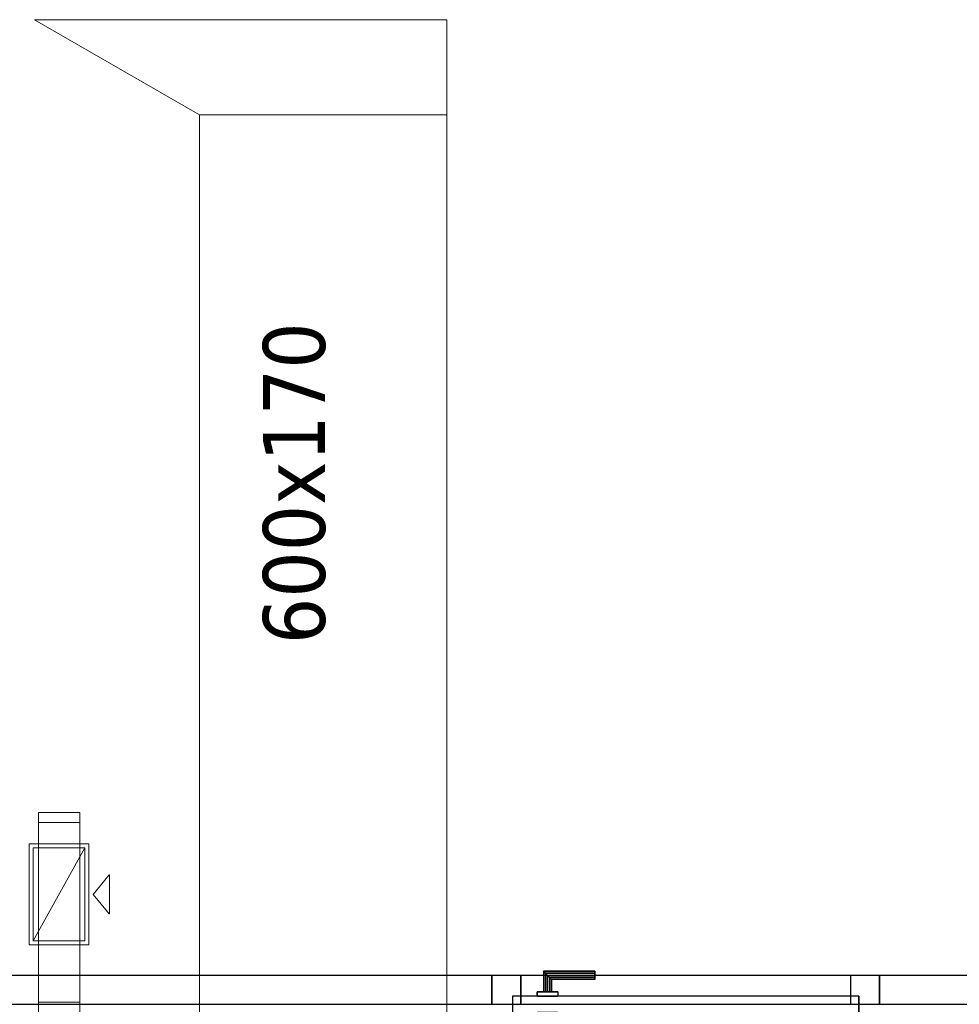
# Model space of a CAD drawing. Header units: metres. Extents: x 391.1 to 427.5, y 12.8 to 28.4.
# Tile 82 of 189: x 407.1 to 409.3, y 17.4 to 19.8. Entities that reach past the tile are written whole.
import ezdxf

# ---------------------------------------------------------------- set-up
doc = ezdxf.new("R2010")
doc.units = ezdxf.units.M
doc.layers.add('01_CARPINTERIA', color=5, linetype='Continuous', lineweight=25, true_color=0x0000ff)
for name, color, linetype, lineweight in [('A-GENM-____-OTLN', 7, 'Continuous', 18), ('A-WALL-____-MCUT', 7, 'Continuous', 25), ('A-WALL-____-OTLN', 7, 'Continuous', 25), ('M-HVAC-CDFF-OTLN', 7, 'Continuous', 18), ('M-HVAC-DUCT-IDEN', 7, 'Continuous', 30), ('M-HVAC-DUCT-OTLN', 7, 'Continuous', 18)]:
    doc.layers.add(name, color=color, linetype=linetype, lineweight=lineweight)
doc.styles.add('Tahoma_2', font='tahoma.ttf', dxfattribs={"height": 0.15})

# ---------------------------------------------------------------- blocks, each defined once
blk = doc.blocks.new('Family - Evans PA-152218-03_CLI_AIRE_P0A')
at = {"layer": 'A-WALL-____-MCUT', "color": 253, "true_color": 0xaaaaaa}
for p, q in [((7.2699, 0.07), (1.71, 0.07)), ((7.2699, 0), (7.2699, 0.07)), ((8.2099, 0.07), (8.2099, 0)), ((10.7899, 0.07), (8.2099, 0.07)), ((1.71, 0), (7.2699, 0)), ((8.2099, 0), (10.7899, 0))]:
    blk.add_line(p, q, dxfattribs=at)
at = {"layer": 'A-WALL-____-OTLN', "color": 253, "true_color": 0xaaaaaa}
for p, q in [((10.7899, 0.07), (0, 0.07)), ((7.2699, 0), (7.2699, 0.07)), ((8.2099, 0.07), (7.2699, 0.07)), ((8.2099, 0), (8.2099, 0.07)), ((0, 0), (10.7899, 0)), ((7.2699, 0), (8.2099, 0))]:
    blk.add_line(p, q, dxfattribs=at)
at = {"layer": 'A-WALL-____-OTLN', "color": 253, "lineweight": 18, "true_color": 0xaaaaaa}
blk.add_line((-0.0226, 0), (10.7899, 0), dxfattribs=at)
blk = doc.blocks.new('Family - Vano de puerta PA-152222-03_CLI_AIRE_P0A')
at = {"layer": 'A-GENM-____-OTLN', "color": 253, "true_color": 0xaaaaaa}
for p, q in [((409.1421, 17.5196), (408.2021, 17.5196)), ((408.2021, 17.5196), (408.2021, 17.4496)), ((408.2021, 17.5196), (409.1421, 17.5196)), ((408.2021, 17.4496), (408.2021, 17.5196)), ((409.1421, 17.4496), (409.1421, 17.5196)), ((409.1421, 17.4496), (409.1421, 17.5196)), ((408.2021, 17.4496), (409.1421, 17.4496)), ((409.1421, 17.4496), (408.2021, 17.4496))]:
    blk.add_line(p, q, dxfattribs=at)
blk = doc.blocks.new('Family - LONDR55-XX_ZZ-ARQ-CAA-M3D-Londres55-152563-03_CLI_AIRE_P0A')
at = {"layer": '01_CARPINTERIA', "color": 161, "true_color": 0xaaaaff}
for p, q in [((0.69, 0.1487), (0.69, 0.15)), ((0.69, 0.15), (0.69, 0.1487)), ((0.815, 0.15), (0.69, 0.15)), ((0.69, 0.145), (0.69, 0.1487)), ((0.69, 0.1487), (0.69, 0.145)), ((0.8137, 0.1487), (0.69, 0.1487)), ((0.8137, 0.1487), (0.69, 0.1487)), ((0.69, 0.14), (0.69, 0.145)), ((0.69, 0.145), (0.69, 0.14)), ((0.81, 0.145), (0.69, 0.145)), ((0.81, 0.145), (0.69, 0.145)), ((0.81, 0.145), (0.805, 0.14)), ((0.805, 0.14), (0.81, 0.145)), ((0.8137, 0.1487), (0.81, 0.145)), ((0.81, 0.145), (0.8137, 0.1487)), ((0.81, 0.1), (0.81, 0.145)), ((0.81, 0.1), (0.81, 0.145)), ((0.815, 0.15), (0.8137, 0.1487)), ((0.8137, 0.1487), (0.815, 0.15)), ((0.8137, 0.1), (0.8137, 0.1487)), ((0.8137, 0.1), (0.8137, 0.1487)), ((0.815, 0.1), (0.815, 0.15)), ((0.69, 0.135), (0.69, 0.14)), ((0.69, 0.14), (0.69, 0.135)), ((0.69, 0.14), (0.805, 0.14)), ((0.805, 0.14), (0.69, 0.14)), ((0.69, 0.135), (0.69, 0.1313)), ((0.69, 0.1313), (0.69, 0.135)), ((0.8, 0.135), (0.69, 0.135)), ((0.8, 0.135), (0.69, 0.135)), ((0.69, 0.1313), (0.69, 0.13)), ((0.69, 0.13), (0.69, 0.1313)), ((0.7963, 0.1313), (0.69, 0.1313)), ((0.7963, 0.1313), (0.69, 0.1313)), ((0.795, 0.13), (0.69, 0.13)), ((0.795, 0.13), (0.7963, 0.1313)), ((0.7963, 0.1313), (0.795, 0.13)), ((0.795, 0.1), (0.795, 0.13)), ((0.7963, 0.1313), (0.8, 0.135)), ((0.8, 0.135), (0.7963, 0.1313)), ((0.7963, 0.1), (0.7963, 0.1313)), ((0.7963, 0.1), (0.7963, 0.1313)), ((0.8, 0.135), (0.805, 0.14)), ((0.805, 0.14), (0.8, 0.135)), ((0.8, 0.1), (0.8, 0.135)), ((0.8, 0.1), (0.8, 0.135)), ((0.805, 0.14), (0.805, 0.1)), ((0.805, 0.1), (0.805, 0.14)), ((0.83, 0.1), (0.78, 0.1)), ((0.78, 0.1), (0.83, 0.1)), ((0.78, 0.09), (0.78, 0.1)), ((0.78, 0.09), (0.78, 0.1)), ((0.7963, 0.1), (0.795, 0.1)), ((0.795, 0.1), (0.7963, 0.1)), ((0.8, 0.1), (0.7963, 0.1)), ((0.7963, 0.1), (0.8, 0.1)), ((0.805, 0.1), (0.8, 0.1)), ((0.8, 0.1), (0.805, 0.1)), ((0.81, 0.1), (0.805, 0.1)), ((0.805, 0.1), (0.81, 0.1)), ((0.81, 0.1), (0.8137, 0.1)), ((0.8137, 0.1), (0.81, 0.1)), ((0.8137, 0.1), (0.815, 0.1)), ((0.815, 0.1), (0.8137, 0.1)), ((0.83, 0.09), (0.83, 0.1)), ((0.83, 0.1), (0.83, 0.09)), ((0.89, 0.09), (0.05, 0.09)), ((0.05, 0.09), (0.05, 0.05)), ((0.89, 0.09), (0.05, 0.09)), ((0.05, 0.05), (0.05, 0.09)), ((0.83, 0.09), (0.78, 0.09)), ((0.78, 0.09), (0.83, 0.09)), ((0.89, 0.05), (0.89, 0.09)), ((0.89, 0.05), (0.89, 0.09)), ((0.07, 0.07), (0, 0.07)), ((0, 0.07), (0, 0)), ((0.07, 0.07), (0, 0.07)), ((0, 0), (0, 0.07)), ((0.05, 0.05), (0.89, 0.05)), ((0.05, 0.05), (0.89, 0.05)), ((0.07, 0), (0.07, 0.07)), ((0.07, 0), (0.07, 0.07)), ((0.78, 0.05), (0.83, 0.05)), ((0.83, 0.05), (0.78, 0.05)), ((0.78, 0.04), (0.78, 0.05)), ((0.78, 0.04), (0.78, 0.05)), ((0.83, 0.04), (0.83, 0.05)), ((0.83, 0.05), (0.83, 0.04)), ((0.94, 0.07), (0.87, 0.07)), ((0.87, 0.07), (0.87, 0)), ((0.94, 0.07), (0.87, 0.07)), ((0.87, 0), (0.87, 0.07)), ((0.94, 0), (0.94, 0.07)), ((0.94, 0), (0.94, 0.07)), ((0.78, 0.04), (0.83, 0.04)), ((0.83, 0.04), (0.78, 0.04)), ((0.7963, 0.04), (0.795, 0.04)), ((0.795, 0.04), (0.7963, 0.04)), ((0.795, 0.01), (0.795, 0.04)), ((0.8, 0.04), (0.7963, 0.04)), ((0.7963, 0.04), (0.8, 0.04)), ((0.7963, 0.0087), (0.7963, 0.04)), ((0.7963, 0.0087), (0.7963, 0.04)), ((0.8, 0.04), (0.805, 0.04)), ((0.805, 0.04), (0.8, 0.04)), ((0.8, 0.005), (0.8, 0.04)), ((0.8, 0.005), (0.8, 0.04)), ((0.805, 0.04), (0.81, 0.04)), ((0.81, 0.04), (0.805, 0.04)), ((0.805, 0.04), (0.805, 0)), ((0.805, 0), (0.805, 0.04)), ((0.81, 0.04), (0.8137, 0.04)), ((0.8137, 0.04), (0.81, 0.04)), ((0.81, -0.005), (0.81, 0.04)), ((0.81, -0.005), (0.81, 0.04)), ((0.8137, 0.04), (0.815, 0.04)), ((0.815, 0.04), (0.8137, 0.04)), ((0.8137, -0.0087), (0.8137, 0.04)), ((0.8137, -0.0087), (0.8137, 0.04)), ((0.815, -0.01), (0.815, 0.04)), ((0, 0), (0.07, 0)), ((0, 0), (0.07, 0)), ((0.69, 0.0087), (0.69, 0.01)), ((0.69, 0.01), (0.69, 0.0087)), ((0.69, 0.01), (0.795, 0.01)), ((0.69, 0.005), (0.69, 0.0087)), ((0.69, 0.0087), (0.69, 0.005)), ((0.69, 0.0087), (0.7963, 0.0087)), ((0.69, 0.0087), (0.7963, 0.0087)), ((0.69, 0), (0.69, 0.005)), ((0.69, 0.005), (0.69, 0)), ((0.69, 0.005), (0.8, 0.005)), ((0.69, 0.005), (0.8, 0.005)), ((0.69, -0.005), (0.69, 0)), ((0.69, 0), (0.69, -0.005)), ((0.805, 0), (0.69, 0)), ((0.69, 0), (0.805, 0)), ((0.7963, 0.0087), (0.795, 0.01)), ((0.795, 0.01), (0.7963, 0.0087)), ((0.8, 0.005), (0.7963, 0.0087)), ((0.7963, 0.0087), (0.8, 0.005)), ((0.805, 0), (0.8, 0.005)), ((0.8, 0.005), (0.805, 0)), ((0.805, 0), (0.81, -0.005)), ((0.87, 0), (0.94, 0)), ((0.87, 0), (0.94, 0)), ((0.69, -0.005), (0.69, -0.0087)), ((0.69, -0.0087), (0.69, -0.005)), ((0.69, -0.005), (0.81, -0.005)), ((0.69, -0.005), (0.81, -0.005)), ((0.69, -0.0087), (0.69, -0.01)), ((0.69, -0.01), (0.69, -0.0087)), ((0.69, -0.0087), (0.8137, -0.0087)), ((0.69, -0.0087), (0.8137, -0.0087)), ((0.69, -0.01), (0.815, -0.01)), ((0.81, -0.005), (0.805, 0)), ((0.81, -0.005), (0.8137, -0.0087)), ((0.8137, -0.0087), (0.81, -0.005)), ((0.8137, -0.0087), (0.815, -0.01)), ((0.815, -0.01), (0.8137, -0.0087))]:
    blk.add_line(p, q, dxfattribs=at)
blk = doc.blocks.new('Family - Porta PA-152564-03_CLI_AIRE_P0A')
blk.add_blockref('Family - LONDR55-XX_ZZ-ARQ-CAA-M3D-Londres55-152563-03_CLI_AIRE_P0A', (0, 0))
blk = doc.blocks.new('LONDR55-XX_ZZ-ARQ-CAA-M3D-Londres55_ifc-1-03_CLI_AIRE_P0A')
at = {"layer": '01_CARPINTERIA', "color": 253, "lineweight": 18, "true_color": 0xaaaaaa, "rotation": 180}
blk.add_blockref('Family - Porta PA-152564-03_CLI_AIRE_P0A', (409.1421, 17.5196), dxfattribs=at)
at = {"layer": 'A-GENM-____-OTLN', "color": 253, "lineweight": 18, "true_color": 0xaaaaaa}
blk.add_blockref('Family - Vano de puerta PA-152222-03_CLI_AIRE_P0A', (0, 0), dxfattribs=at)
at = {"layer": 'A-WALL-____-OTLN', "color": 253, "lineweight": 18, "true_color": 0xaaaaaa, "rotation": 180}
blk.add_blockref('Family - Evans PA-152218-03_CLI_AIRE_P0A', (416.412, 17.5196), dxfattribs=at)
blk = doc.blocks.new('M_Transición rectangular - Ángulo - 60 grados-454579-03_CLI_AIRE_P0A')
at = {"layer": 'M-HVAC-DUCT-OTLN', "color": 143, "true_color": 0x32aad1}
for p, q in [((0, 0.3), (0.2309, 0.7)), ((0, 0.3), (0.2309, 0.7)), ((0.2309, -0.3), (0.2309, 0.7)), ((0.2309, 0.7), (0.2309, -0.3)), ((0, 0.3), (0, -0.3)), ((0, -0.3), (0, 0.3)), ((0, -0.3), (0.2309, -0.3)), ((0.2309, -0.3), (0, -0.3))]:
    blk.add_line(p, q, dxfattribs=at)
blk = doc.blocks.new('ZYR_03_06_04_01 Reixa Sostre Retorn - RR01_H-476721-03_CLI_AIRE_P0A')
at = {"layer": 'M-HVAC-CDFF-OTLN', "color": 40, "true_color": 0xffbf00}
for p, q in [((0.1225, 0.0725), (-0.1225, 0.0725)), ((-0.1225, 0.0725), (-0.1225, -0.0725)), ((-0.1225, -0.0725), (-0.1225, 0.0725)), ((-0.1225, 0.0725), (0.1225, 0.0725)), ((0.1225, -0.0725), (0.1225, 0.0725)), ((0.1225, 0.0725), (0.1225, -0.0725)), ((0.1125, 0.0625), (-0.1125, 0.0625)), ((-0.1125, 0.0625), (-0.1125, -0.0625)), ((-0.1125, -0.0625), (-0.1125, 0.0625)), ((-0.1125, 0.0625), (0.1125, 0.0625)), ((-0.1125, -0.0625), (-0.1125, 0.0625)), ((-0.1125, 0.0625), (0.1125, 0.0625)), ((0.1125, 0.0625), (-0.1125, 0.0625)), ((-0.1125, 0.0625), (-0.1125, -0.0625)), ((0.1125, -0.0625), (0.1125, 0.0625)), ((0.1125, 0.0625), (0.1125, -0.0625)), ((0.1125, 0.0625), (0.1125, -0.0625)), ((0.1125, -0.0625), (0.1125, 0.0625)), ((-0.1125, -0.0625), (0.1125, -0.0625)), ((0.1125, -0.0625), (-0.1125, -0.0625)), ((0.1125, -0.0625), (-0.1125, -0.0625)), ((-0.1125, -0.0625), (0.1125, -0.0625)), ((-0.1225, -0.0725), (0.1225, -0.0725)), ((0.1225, -0.0725), (-0.1225, -0.0725)), ((-0.0469, -0.1216), (0, -0.0829)), ((0.0469, -0.1216), (0, -0.0829)), ((-0.0469, -0.1226), (-0.0469, -0.1216)), ((0.0469, -0.1226), (-0.0469, -0.1226)), ((0.0469, -0.1226), (0.0469, -0.1216))]:
    blk.add_line(p, q, dxfattribs=at)
blk = doc.blocks.new('MEP_15_03 Injerto Conducte - Mínimo-476864-03_CLI_AIRE_P0A')
at = {"layer": 'M-HVAC-DUCT-OTLN', "color": 40, "true_color": 0xffbf00}
for p, q in [((407.2154, 17.8287), (407.0904, 17.8287)), ((407.0904, 17.8287), (407.0904, 17.6037)), ((407.0904, 17.8287), (407.0904, 17.6037)), ((407.2154, 17.8287), (407.0904, 17.8287)), ((407.2154, 17.6037), (407.2154, 17.8287)), ((407.2154, 17.6037), (407.2154, 17.8287)), ((407.0904, 17.6037), (407.2154, 17.6037)), ((407.0904, 17.6037), (407.2154, 17.6037))]:
    blk.add_line(p, q, dxfattribs=at)
blk = doc.blocks.new('M_Remate rectangular - Estándar-478399-03_CLI_AIRE_P0A')
at = {"layer": 'M-HVAC-DUCT-OTLN', "color": 40, "true_color": 0xffbf00}
for p, q in [((0, 0.05), (0, -0.05)), ((0, -0.05), (0, 0.05)), ((0, 0.05), (0.025, 0.05)), ((0.025, 0.05), (0, 0.05)), ((0.025, 0.05), (0.025, -0.05)), ((0.025, -0.05), (0.025, 0.05)), ((0.025, -0.05), (0, -0.05)), ((0.025, -0.05), (0, -0.05))]:
    blk.add_line(p, q, dxfattribs=at)
blk = doc.blocks.new('M_Te rectangular - Estándar-516151-03_CLI_AIRE_P0A')
at = {"layer": 'M-HVAC-DUCT-OTLN', "color": 40, "true_color": 0xffbf00}
for p, q in [((-0.075, 0.05), (-0.075, -0.05)), ((-0.075, -0.05), (-0.075, 0.05)), ((-0.075, 0.05), (0.075, 0.05)), ((0.075, 0.05), (-0.075, 0.05)), ((0.075, -0.05), (0.075, 0.05)), ((0.075, 0.05), (0.075, -0.05)), ((-0.05, -0.05), (-0.075, -0.05)), ((-0.05, -0.05), (-0.075, -0.05)), ((-0.05, -0.05), (-0.05, -0.075)), ((-0.05, -0.075), (-0.05, -0.05)), ((0.05, -0.05), (0.05, -0.075)), ((0.075, -0.05), (0.05, -0.05)), ((0.075, -0.05), (0.05, -0.05)), ((0.05, -0.075), (0.05, -0.05)), ((-0.05, -0.075), (0.05, -0.075)), ((0.05, -0.075), (-0.05, -0.075))]:
    blk.add_line(p, q, dxfattribs=at)

msp = doc.modelspace()

# ---------------------------------------------------------------- linework, layer by layer
at = {"layer": 'M-HVAC-DUCT-OTLN', "color": 143, "true_color": 0x32aad1}
for p, q in [((407.4932, 19.6057), (408.0932, 19.6057)), ((407.4932, 15.9451), (407.4932, 19.6057)), ((408.0932, 19.6057), (408.0932, 15.9451))]:
    msp.add_line(p, q, dxfattribs=at)
at = {"layer": 'M-HVAC-DUCT-OTLN', "color": 40, "true_color": 0xffbf00}
for p, q in [((407.2029, 17.89), (407.1029, 17.89)), ((407.1029, 17.455), (407.1029, 17.89)), ((407.2029, 17.89), (407.2029, 17.455)), ((407.0904, 17.6037), (407.0904, 17.8287)), ((407.0904, 17.8287), (407.2154, 17.8287)), ((407.2154, 17.8287), (407.0904, 17.6037)), ((407.2154, 17.8287), (407.2154, 17.6037)), ((407.2154, 17.6037), (407.0904, 17.6037)), ((407.2029, 17.455), (407.1029, 17.455))]:
    msp.add_line(p, q, dxfattribs=at)

# ---------------------------------------------------------------- block references
at = {"lineweight": 5}
msp.add_blockref('LONDR55-XX_ZZ-ARQ-CAA-M3D-Londres55_ifc-1-03_CLI_AIRE_P0A', (0, 0), dxfattribs=at)
at = {"layer": 'M-HVAC-CDFF-OTLN', "color": 40, "true_color": 0xffbf00, "rotation": 89.9999999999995}
msp.add_blockref('ZYR_03_06_04_01 Reixa Sostre Retorn - RR01_H-476721-03_CLI_AIRE_P0A', (407.1529, 17.7162), dxfattribs=at)
at = {"layer": 'M-HVAC-DUCT-OTLN', "color": 143, "true_color": 0x32aad1, "rotation": 90}
msp.add_blockref('M_Transición rectangular - Ángulo - 60 grados-454579-03_CLI_AIRE_P0A', (407.7932, 19.6057), dxfattribs=at)
at = {"layer": 'M-HVAC-DUCT-OTLN', "color": 40, "true_color": 0xffbf00}
for name, p, rotation in [('M_Remate rectangular - Estándar-478399-03_CLI_AIRE_P0A', (407.1529, 17.89), 90), ('M_Te rectangular - Estándar-516151-03_CLI_AIRE_P0A', (407.1529, 17.38), 180)]:
    msp.add_blockref(name, p, dxfattribs=dict(at, rotation=rotation))
msp.add_blockref('MEP_15_03 Injerto Conducte - Mínimo-476864-03_CLI_AIRE_P0A', (0, 0), dxfattribs=at)

# ---------------------------------------------------------------- texts
at = {"layer": 'M-HVAC-DUCT-IDEN', "insert": (407.6473, 18.3228), "char_height": 0.15, "width": 0.913924, "attachment_point": 1, "rotation": 90, "style": 'Tahoma_2'}
msp.add_mtext('600x170', dxfattribs=at)

doc.saveas('drawing.dxf')
